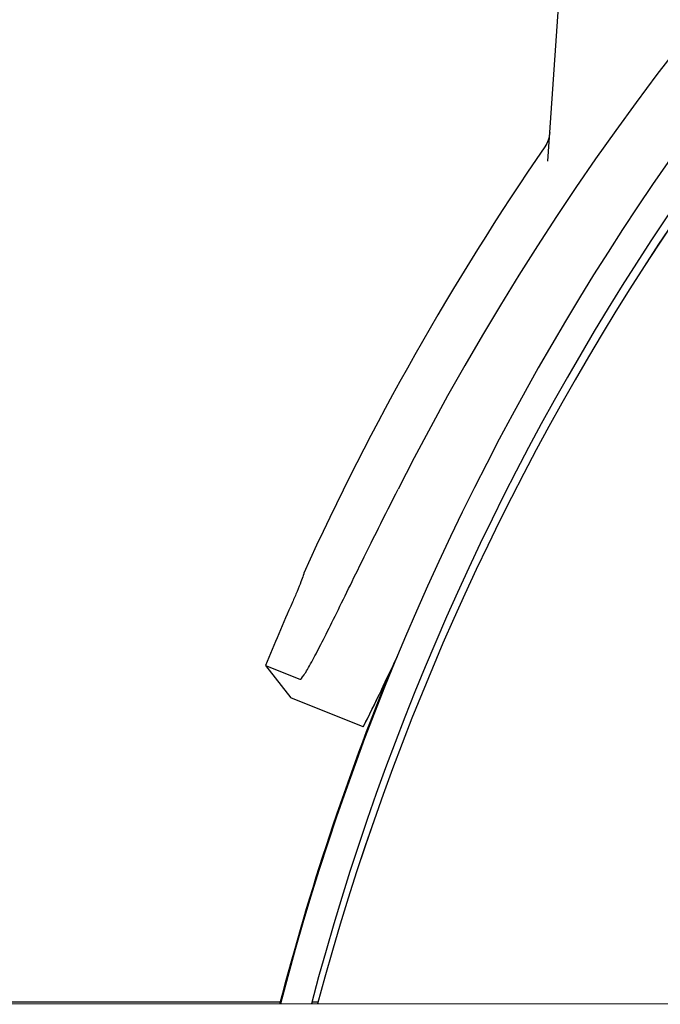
# Model space of a CAD drawing. Header units: inches. Extents: x 1 to 669, y 0 to 417.
# Tile 16 of 256: x 68.42 to 70.66, y 260.23 to 263.68. Entities that reach past the tile are written whole.
import ezdxf

# ---------------------------------------------------------------- set-up
doc = ezdxf.new("R2010")
doc.units = ezdxf.units.IN
doc.header["$LTSCALE"] = 12
doc.header["$MEASUREMENT"] = 0
doc.layers.add('X', color=1, linetype='CONTINUOUS')

msp = doc.modelspace()

# ---------------------------------------------------------------- linework, layer by layer
at = {"layer": 'X'}
for p, q in [((70.27035, 263.18243), (70.39926, 265.02586)), ((69.2805, 261.41427), (69.40045, 261.36582)), ((69.2805, 261.41427), (69.36934, 261.30072)), ((69.62308, 261.1982), (69.36934, 261.30072)), ((66.39439, 260.23297), (69.33319, 260.23489)), ((66.39439, 260.22598), (71.69989, 260.22944)), ((69.44316, 260.23496), (69.46524, 260.23498))]:
    msp.add_line(p, q, dxfattribs=at)
for radius, start, end in [(9.62816, 106.735825, 153.116865), (9.79894, 145.479414, 155.532476), (9.79321, 156.171389, 157.578713)]:
    msp.add_arc((78.33339, 257.67901), radius, start, end, dxfattribs=at)
for centre, major_axis, end_param in [((78.26371, 257.90145), (-9.2286, 0), -0.2548532), ((78.26371, 257.90145), (-9.124, 0), -0.257849), ((78.27777, 257.86753), (-9.125, 0), -0.2616675), ((78.27777, 257.86742), (-9.125, 0), -0.2616802)]:
    msp.add_ellipse(centre, major_axis=major_axis, ratio=0.9999997, start_param=-1.5707963, end_param=end_param, dxfattribs=at)
at = {"layer": 'X', "extrusion": (-2.21966e-16, 3.61337e-27, -1)}
msp.add_ellipse((70.17761, 263.28921), major_axis=(0.00781, 0.10021), ratio=0.9945416, start_param=1.5627491, end_param=2.0978576, dxfattribs=at)
at = {"layer": 'X', "extrusion": (-2.21965e-16, -3.65754e-20, -1)}
msp.add_ellipse((78.26371, 257.90833), major_axis=(-9.2286, 0), ratio=0.9999997, start_param=0.2540824, end_param=0.3876868, dxfattribs=at)
at = {"layer": 'X'}
for points, knots in [([(69.40045, 261.36582), (69.40312, 261.36475), (69.40827, 261.36976), (69.423, 261.3914), (69.432, 261.4067), (69.46161, 261.46097), (69.48545, 261.5081), (69.54245, 261.62305), (69.57512, 261.6899), (69.65304, 261.848), (69.69896, 261.94032), (69.74574, 262.03259)], [-2.8831789, -2.8831789, -2.8831789, -2.8831789, -2.4627352, -2.4627352, -2.0838885, -2.0838885, -1.4415894, -1.4415894, -0.7883273, -0.7883273, 0, 0, 0, 0]), ([(69.41443, 261.73751), (69.41443, 261.73751), (69.41444, 261.7375), (69.41509, 261.73721), (69.41466, 261.73439), (69.41132, 261.72364), (69.40843, 261.71571), (69.40137, 261.69757), (69.39672, 261.68617), (69.38628, 261.66138), (69.3805, 261.648), (69.37497, 261.63549)], [-0.8381779, -0.8381779, -0.8381779, -0.8381779, -0.83755045, -0.83755045, -0.73286726, -0.73286726, -0.62818407, -0.62818407, -0.52356561, -0.52356561, -0.41941157, -0.41941157, -0.41941157, -0.41941157]), ([(69.74248, 261.44563), (69.71469, 261.38696), (69.68938, 261.33349), (69.65011, 261.25242), (69.63512, 261.22223), (69.62258, 261.1984)], [1.0757347, 1.0757347, 1.0757347, 1.0757347, 1.6432924, 1.6432924, 2.0867404, 2.0867404, 2.0867404, 2.0867404]), ([(69.62308, 261.1982), (69.6355, 261.2218), (69.65035, 261.25171), (69.68399, 261.32124), (69.7024, 261.36), (69.72235, 261.40215)], [0.000001, 0.000001, 0.000001, 0.000001, 0.43830099, 0.43830099, 0.86265881, 0.86265881, 0.86265881, 0.86265881])]:
    msp.add_open_spline(points, degree=3, knots=knots, dxfattribs=at)

doc.saveas('drawing.dxf')
